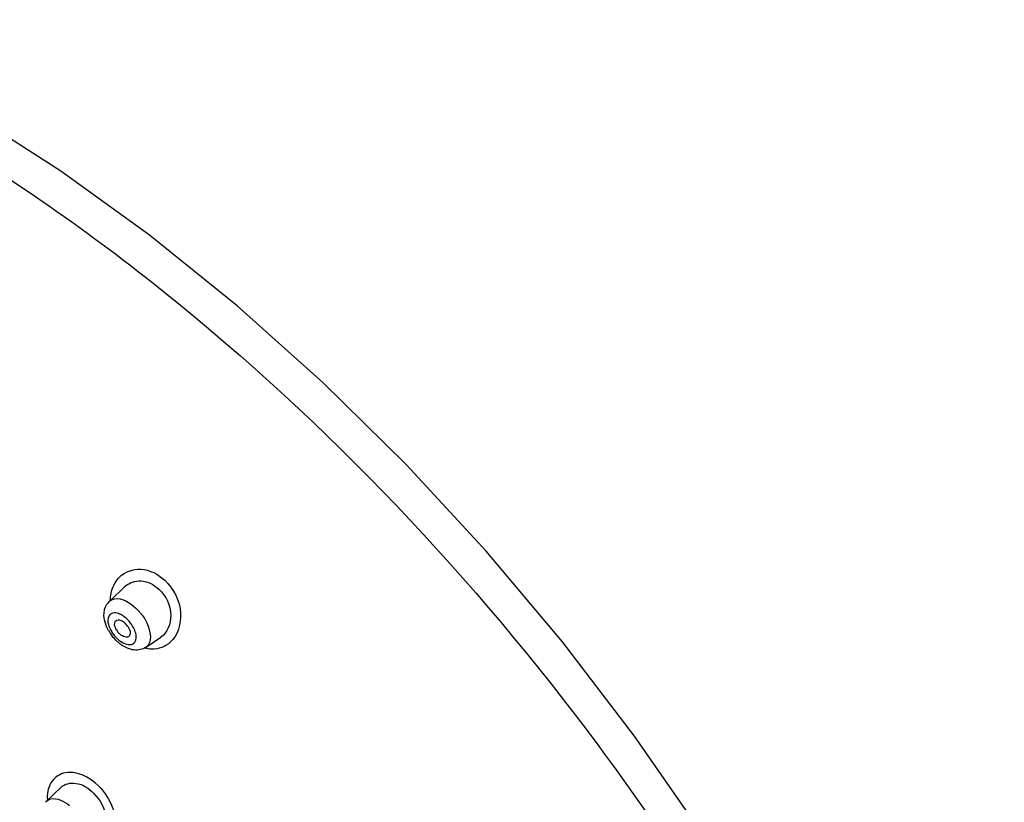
# Model space of a CAD drawing. Header units: millimetres. Extents: x -18 to 104, y 334 to 441.
# Tile 11 of 29: x 17.61 to 24.82, y 374.16 to 379.89. Entities that reach past the tile are written whole.
import ezdxf

# ---------------------------------------------------------------- set-up
doc = ezdxf.new("R2010")
doc.units = ezdxf.units.MM
doc.header["$LTSCALE"] = 23.1
doc.layers.get('0').update_dxf_attribs({"linetype": 'CONTINUOUS'})

msp = doc.modelspace()

# ---------------------------------------------------------------- linework, layer by layer
at = {"color": 7, "linetype": 'CONTINUOUS'}
for p, q in [((18.2676, 375.6316), (18.3841, 375.7418)), ((18.5358, 375.2957), (18.6443, 375.3684)), ((17.8065, 374.1682), (17.9116, 374.2693))]:
    msp.add_line(p, q, dxfattribs=at)
for points in [[(19.8308, 377.2354), (19.2025, 377.7969), (18.561, 378.3144), (17.9114, 378.7835), (17.2591, 379.2002), (16.6086, 379.5612), (15.9644, 379.8637)], [(24.5569, 366.1761), (24.6866, 366.5899), (24.7843, 367.1194), (24.8224, 367.6951), (24.8, 368.3105), (24.7176, 368.9585), (24.5762, 369.6338), (24.3777, 370.3296), (24.1239, 371.0414), (23.8167, 371.7641), (23.459, 372.4917), (23.0536, 373.2184), (22.604, 373.9382), (22.1137, 374.6454), (21.5869, 375.3342), (21.0278, 375.999), (20.4408, 376.6345), (19.8308, 377.2354)]]:
    msp.add_lwpolyline(points, dxfattribs=at)
for centre, radius, start, end in [((18.3488, 375.5463), 0.1178, 133.8144, 141.76484), ((18.2905, 375.3749), 0.1339, 30.09892, 46.77099), ((18.5448, 375.5782), 0.3258, 209.38508, 217.9961), ((18.4351, 375.4903), 0.1339, 210.09892, 226.77099), ((18.527, 375.5592), 0.2998, 226.80197, 231.91744), ((18.5135, 375.542), 0.278, 231.92204, 236.27689), ((17.8894, 374.083), 0.1188, 134.45909, 139.76873)]:
    msp.add_arc(centre, radius, start, end, dxfattribs=at)
at = {"color": 9, "linetype": 'CONTINUOUS'}
for centre, radius, start, end in [((18.2087, 375.3119), 0.3696, 42.93636, 46.8028), ((18.1923, 375.2965), 0.392, 39.60241, 42.95326), ((18.2372, 375.3342), 0.2317, 43.56604, 46.80855), ((18.2256, 375.3231), 0.2478, 39.12431, 43.56469), ((18.493, 375.5368), 0.2447, 211.60604, 219.1935)]:
    msp.add_arc(centre, radius, start, end, dxfattribs=at)
for points, knots in [([(15.2307, 379.892), (15.8233, 379.6858), (17.0326, 379.1017), (19.3821, 377.4505), (21.468, 375.241), (23.1151, 372.7186), (24.029, 370.8025), (24.5711, 368.9735), (24.6711, 367.7769), (24.6306, 367.2314)], [0, 0, 0, 0, 0.113541, 0.241212, 0.518358, 0.656246, 0.785443, 0.901018, 1, 1, 1, 1]), ([(18.3417, 375.8089), (18.3809, 375.848), (18.5101, 375.8932), (18.6263, 375.8299), (18.6735, 375.7859)], [0, 0, 0, 0, 0.461532, 1, 1, 1, 1]), ([(18.274, 375.6392), (18.2744, 375.6558), (18.2808, 375.7171), (18.3097, 375.7771), (18.3417, 375.8089)], [0, 0, 0, 0, 0.268531, 1, 1, 1, 1]), ([(18.6735, 375.7859), (18.7381, 375.7247), (18.8215, 375.5652), (18.7698, 375.3822), (18.7138, 375.3316)], [0, 0, 0, 0, 0.541005, 1, 1, 1, 1]), ([(18.2676, 375.6316), (18.2775, 375.641), (18.3469, 375.6706), (18.42, 375.6204), (18.4616, 375.5813)], [0, 0, 0, 0, 0.192535, 1, 1, 1, 1]), ([(18.281, 375.5409), (18.2732, 375.5364), (18.2412, 375.497), (18.2647, 375.441), (18.2846, 375.4086)], [0, 0, 0, 0, 0.191561, 1, 1, 1, 1]), ([(18.344, 375.5383), (18.3382, 375.5408), (18.3183, 375.5481), (18.2941, 375.5483), (18.281, 375.5409)], [0, 0, 0, 0, 0.296312, 1, 1, 1, 1]), ([(18.4943, 375.5464), (18.5129, 375.524), (18.561, 375.4572), (18.5851, 375.3286), (18.5358, 375.2957)], [0, 0, 0, 0, 0.329315, 1, 1, 1, 1]), ([(18.3526, 375.3368), (18.3773, 375.3204), (18.4313, 375.2993), (18.468, 375.3532), (18.464, 375.3826), (18.4602, 375.398)], [0, 0, 0, 0, 0.513925, 0.724691, 1, 1, 1, 1]), ([(18.7138, 375.3316), (18.6779, 375.2992), (18.6076, 375.2745), (18.542, 375.2846), (18.5248, 375.289)], [0, 0, 0, 0, 0.73159, 1, 1, 1, 1]), ([(18.1906, 374.278), (18.1254, 374.3433), (17.9749, 374.4234), (17.8217, 374.3062), (17.8101, 374.2182), (17.813, 374.1748)], [0, 0, 0, 0, 0.530579, 0.749821, 1, 1, 1, 1]), ([(18.1906, 374.278), (18.2354, 374.2325), (18.3009, 374.1284), (18.325, 373.9566), (18.2303, 373.818), (18.1237, 373.8202), (18.078, 373.834)], [0, 0, 0, 0, 0.301016, 0.563399, 0.774856, 1, 1, 1, 1]), ([(17.8065, 374.1682), (17.815, 374.1764), (17.8723, 374.2037), (17.9364, 374.167), (17.9744, 374.1373)], [0, 0, 0, 0, 0.195189, 1, 1, 1, 1])]:
    msp.add_open_spline(points, degree=3, knots=knots, dxfattribs=at)
at = {"color": 7, "linetype": 'CONTINUOUS'}
for points, knots in [([(18.3841, 375.7418), (18.4137, 375.7698), (18.5096, 375.8007), (18.5948, 375.7538), (18.6296, 375.7211)], [0, 0, 0, 0, 0.460987, 1, 1, 1, 1]), ([(18.6296, 375.7211), (18.6811, 375.6729), (18.7466, 375.5452), (18.693, 375.401), (18.6443, 375.3684)], [0, 0, 0, 0, 0.546171, 1, 1, 1, 1]), ([(18.3193, 375.4232), (18.3162, 375.4285), (18.3074, 375.4466), (18.3031, 375.4699), (18.3093, 375.4827)], [0, 0, 0, 0, 0.301823, 1, 1, 1, 1]), ([(18.3093, 375.4827), (18.31, 375.4841), (18.3115, 375.4867), (18.3135, 375.4889), (18.3146, 375.4899)], [0, 0, 0, 0, 0.508327, 1, 1, 1, 1]), ([(18.3146, 375.4899), (18.3237, 375.4985), (18.3475, 375.4965), (18.3628, 375.4873), (18.3677, 375.484)], [0, 0, 0, 0, 0.679605, 1, 1, 1, 1]), ([(18.3677, 375.484), (18.3702, 375.4823), (18.3752, 375.4786), (18.3799, 375.4746), (18.3822, 375.4724)], [0, 0, 0, 0, 0.492868, 1, 1, 1, 1]), ([(18.3557, 375.3827), (18.3535, 375.3842), (18.3493, 375.3874), (18.3454, 375.3909), (18.3434, 375.3928)], [0, 0, 0, 0, 0.494389, 1, 1, 1, 1]), ([(18.408, 375.3729), (18.3977, 375.3659), (18.3754, 375.37), (18.3604, 375.3794), (18.3557, 375.3827)], [0, 0, 0, 0, 0.685401, 1, 1, 1, 1]), ([(18.4063, 375.442), (18.4079, 375.4393), (18.4108, 375.4338), (18.4132, 375.4281), (18.4143, 375.4253)], [0, 0, 0, 0, 0.509403, 1, 1, 1, 1]), ([(18.5354, 375.2955), (18.5103, 375.279), (18.4438, 375.2661), (18.3855, 375.2932), (18.3592, 375.3108)], [0, 0, 0, 0, 0.486895, 1, 1, 1, 1]), ([(17.9116, 374.2693), (17.9393, 374.2959), (18.0401, 374.3151), (18.1174, 374.2611), (18.1522, 374.226)], [0, 0, 0, 0, 0.437014, 1, 1, 1, 1]), ([(18.1522, 374.226), (18.1984, 374.1794), (18.2628, 374.074), (18.2281, 373.9378), (18.1869, 373.9097)], [0, 0, 0, 0, 0.568212, 1, 1, 1, 1])]:
    msp.add_open_spline(points, degree=3, knots=knots, dxfattribs=at)
for points in [[(18.2353, 375.5803), (18.2401, 375.5943), (18.2472, 375.6077), (18.2563, 375.6192)], [(18.2609, 375.4184), (18.2396, 375.4562), (18.2253, 375.5011), (18.2283, 375.5444)], [(18.2283, 375.5444), (18.2292, 375.5565), (18.2314, 375.5687), (18.2353, 375.5803)], [(18.4195, 375.3945), (18.4187, 375.3864), (18.4148, 375.3774), (18.408, 375.3729)], [(18.4143, 375.4253), (18.418, 375.4155), (18.4204, 375.4048), (18.4195, 375.3945)], [(18.3218, 375.3406), (18.3096, 375.352), (18.2983, 375.3645), (18.288, 375.3777)]]:
    msp.add_open_spline(points, degree=3, dxfattribs=at)
at = {"color": 9, "linetype": 'CONTINUOUS'}
for points in [[(18.3686, 375.5248), (18.3608, 375.53), (18.3526, 375.5346), (18.344, 375.5383)], [(18.3958, 375.5031), (18.3877, 375.5107), (18.3794, 375.519), (18.369, 375.5229)], [(18.4602, 375.398), (18.453, 375.4278), (18.4371, 375.4557), (18.4178, 375.4794)], [(18.3034, 375.3822), (18.3102, 375.3738), (18.3175, 375.3659), (18.3254, 375.3585)], [(18.3254, 375.3585), (18.3335, 375.3509), (18.3417, 375.3426), (18.3522, 375.3387)]]:
    msp.add_open_spline(points, degree=3, dxfattribs=at)

doc.saveas('drawing.dxf')
